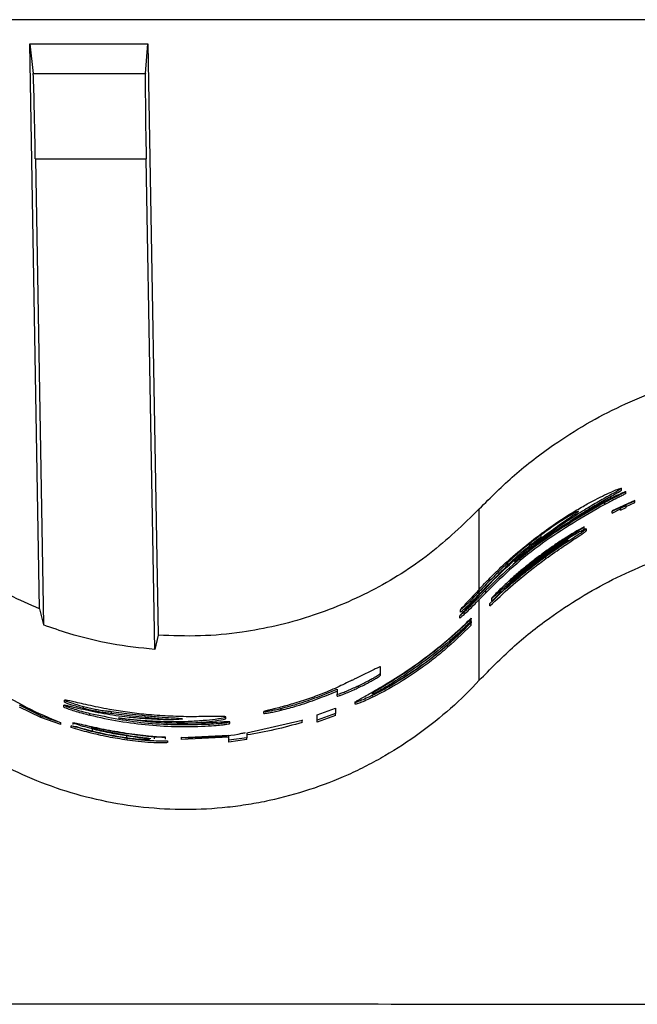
# Paper-space layout '1012-790 Hybird 2way' of a CAD drawing. Header units: millimetres. Extents: x 51 to 2966, y 67 to 3970.
# Tile 74 of 110: x 706 to 778, y 3794 to 3909. Entities that reach past the tile are written whole.
import ezdxf

# ---------------------------------------------------------------- set-up
doc = ezdxf.new("R2010")
doc.units = ezdxf.units.MM

psp = doc.layouts.new('1012-790 Hybird 2way')

# ---------------------------------------------------------------- linework, layer by layer
at = {"color": 7, "linetype": 'Continuous', "lineweight": 25}
for p, q in [((1093.3, 3909.03), (209.3, 3909.03)), ((708.34, 3840.47), (707.19, 3906.22)), ((707.19, 3906.22), (707.59, 3902.78)), ((707.19, 3906.22), (720.94, 3906.22)), ((720.66, 3902.78), (720.94, 3906.22)), ((720.94, 3906.22), (722.14, 3837.4)), ((707.59, 3902.78), (720.66, 3902.78)), ((707.85, 3892.82), (708.79, 3838.6)), ((707.85, 3892.82), (720.75, 3892.82)), ((721.75, 3835.74), (720.75, 3892.82)), ((776.13, 3854.29), (776.13, 3854.51)), ((776.6, 3853.89), (776.6, 3854.11)), ((774.19, 3852.63), (774.19, 3852.86)), ((777.65, 3853.07), (775.02, 3851.86)), ((775.02, 3851.83), (776.01, 3852.31)), ((775.02, 3851.61), (776.01, 3852.09)), ((776.01, 3852.19), (776.67, 3852.49)), ((776.01, 3852.31), (776.01, 3852.19)), ((776.01, 3851.97), (776.67, 3852.27)), ((776.01, 3851.97), (776.01, 3852.19)), ((776.67, 3852.61), (777.65, 3853.05)), ((776.67, 3852.39), (777.65, 3852.83)), ((776.67, 3852.49), (776.67, 3852.61)), ((776.67, 3852.27), (776.67, 3852.49)), ((777.65, 3853.05), (777.65, 3853.07)), ((777.65, 3852.83), (777.65, 3853.05)), ((775.02, 3851.86), (775.02, 3851.83)), ((775.02, 3851.61), (775.02, 3851.83)), ((770.5, 3849.2), (771.77, 3850.02)), ((771.77, 3849.79), (771.77, 3850.02)), ((772.02, 3849.55), (772.02, 3849.78)), ((766.76, 3848.83), (766.76, 3849.08)), ((767.49, 3847.05), (764.16, 3844.51)), ((767.3, 3846.31), (767.3, 3846.56)), ((762.84, 3845.55), (762.84, 3845.82)), ((759.41, 3841.94), (758.91, 3841.4)), ((760.3, 3842.63), (759.41, 3841.71)), ((759.41, 3842.32), (759.41, 3842.59)), ((759.55, 3842.48), (759.41, 3842.32)), ((759.41, 3841.71), (759.41, 3841.94)), ((759.55, 3842.19), (759.55, 3842.48)), ((760.3, 3842.34), (759.55, 3841.57)), ((759.55, 3842.19), (759.55, 3842.19)), ((760.3, 3842.34), (760.3, 3842.63)), ((761.39, 3841.76), (760.78, 3841.09)), ((759.55, 3832.16), (759.55, 3841.57)), ((760.78, 3840.81), (760.78, 3841.09)), ((760.97, 3841.7), (760.97, 3841.42)), ((708.34, 3840.47), (708.79, 3838.6)), ((757.27, 3839.4), (757.27, 3839.67)), ((757.35, 3840.08), (757.35, 3840.35)), ((758.61, 3839.3), (758.49, 3839.18)), ((758.49, 3838.9), (758.49, 3839.18)), ((758.61, 3839.02), (758.49, 3838.9)), ((758.61, 3839.38), (758.61, 3839.3)), ((758.61, 3839.02), (758.61, 3839.3)), ((758.61, 3838.94), (758.61, 3838.86)), ((758.61, 3838.57), (758.61, 3838.86)), ((722.14, 3837.4), (721.75, 3835.74)), ((748.03, 3832.97), (748.03, 3833.73)), ((748.03, 3832.74), (748.03, 3832.97)), ((745.49, 3831.31), (745.49, 3831.53)), ((742.99, 3831.12), (742.99, 3830.53)), ((742.99, 3830.31), (742.99, 3830.53)), ((711.16, 3829.04), (711.16, 3829.25)), ((711.24, 3829.63), (711.24, 3829.84)), ((713.44, 3828.91), (713.44, 3829.12)), ((745.07, 3829.6), (745.07, 3829.38)), ((708.49, 3827.82), (706.02, 3829.04)), ((708.49, 3827.82), (708.49, 3828.03)), ((714.18, 3828.11), (714.18, 3828.31)), ((716.73, 3828.33), (716.73, 3828.53)), ((720.65, 3827.85), (720.65, 3828.05)), ((734.45, 3828.31), (734.45, 3828.51)), ((736.49, 3828.68), (736.49, 3828.89)), ((740.68, 3828.12), (742.79, 3828.91)), ((742.79, 3828.29), (740.68, 3827.5)), ((740.68, 3827.5), (740.68, 3828.12)), ((742.79, 3828.07), (740.68, 3827.28)), ((742.79, 3828.91), (742.79, 3828.29)), ((742.79, 3828.07), (742.79, 3828.29)), ((710.8, 3827), (708.49, 3827.82)), ((710.8, 3827), (710.8, 3827.21)), ((712.03, 3826.87), (712.64, 3826.76)), ((712.03, 3826.66), (712.03, 3826.87)), ((712.21, 3827.21), (712.21, 3827)), ((728.08, 3826.85), (728.08, 3827.05)), ((730.02, 3827.71), (730.02, 3827.91)), ((730.49, 3827.13), (730.49, 3827.33)), ((738.93, 3827.47), (732.48, 3826)), ((738.93, 3827.54), (738.93, 3827.47)), ((738.93, 3827.26), (738.93, 3827.47)), ((740.68, 3827.28), (740.68, 3827.5)), ((714.5, 3826.28), (714.5, 3826.49)), ((715.4, 3826.35), (718.73, 3825.72)), ((718.49, 3825.48), (718.49, 3825.68)), ((730.37, 3825.72), (724.87, 3825.45)), ((730.37, 3825.18), (730.37, 3825.72)), ((732.48, 3826), (732.48, 3825.45)), ((718.54, 3825.19), (718.54, 3825.39)), ((721.74, 3825.34), (721.74, 3825.54)), ((723.01, 3825.32), (723.01, 3825.52)), ((723.26, 3824.93), (723.26, 3825.13)), ((730.37, 3825.52), (724.87, 3825.25)), ((724.87, 3825.45), (724.87, 3825.52)), ((724.87, 3825.25), (724.87, 3825.45)), ((732.48, 3825.45), (730.37, 3825.18)), ((732.48, 3825.25), (730.37, 3824.97)), ((730.37, 3824.97), (730.37, 3825.18)), ((732.48, 3825.25), (732.48, 3825.45))]:
    psp.add_line(p, q, dxfattribs=at)
at = {"color": 8, "linetype": 'Continuous', "lineweight": 25}
psp.add_line((759.55, 3842.74), (759.55, 3852.09), dxfattribs=at)
at = {"color": 7, "linetype": 'Continuous', "lineweight": 25}
for centre, start_param, end_param in [((707.76, 3892.82), 4.712237, 6.195767), ((720.84, 3892.82), 0.087114, 1.570644)]:
    psp.add_ellipse(centre, major_axis=(-0.17, 10), ratio=0.008726, start_param=start_param, end_param=end_param, dxfattribs=at)
for points, knots in [([(759.55, 3852.09), (760.89, 3853.44), (763.59, 3856.14), (767.84, 3859.38), (772.01, 3862.04), (776.08, 3864.16), (780.35, 3865.96), (785.63, 3867.65), (791.97, 3869), (796.86, 3869.19), (799.34, 3869.29)], [0, 0, 0, 0, 0.1277577, 0.2569272, 0.3587995, 0.4606727, 0.5655036, 0.6703362, 0.8336704, 1, 1, 1, 1]), ([(776.13, 3854.51), (776.04, 3854.44), (775.87, 3854.3), (774.5, 3853.55), (772.89, 3852.63), (770.57, 3851.23), (767.62, 3849.23), (765.59, 3847.56), (764.58, 3846.73)], [0, 0, 0, 0, 0.135709, 0.272017, 0.39523, 0.519034, 0.75988, 1, 1, 1, 1]), ([(771.81, 3852.5), (772.23, 3852.73), (773.06, 3853.19), (774.49, 3853.9), (775.68, 3854.41), (776.1, 3854.54), (776.13, 3854.52), (776.13, 3854.51)], [0, 0, 0, 0, 0.177186, 0.35381, 0.673717, 0.948996, 1, 1, 1, 1]), ([(776.13, 3854.29), (776.05, 3854.22), (775.88, 3854.08), (774.5, 3853.33), (772.89, 3852.4), (771.25, 3851.43), (770.21, 3850.7), (769.75, 3850.37)], [0, 0, 0, 0, 0.2202968, 0.4415692, 0.6416447, 0.8426771, 1, 1, 1, 1]), ([(773.56, 3852.68), (774.09, 3852.95), (774.93, 3853.39), (775.9, 3853.84), (776.37, 3854.04), (776.57, 3854.11), (776.59, 3854.11), (776.6, 3854.11)], [0, 0, 0, 0, 0.390765, 0.630777, 0.764153, 0.897981, 1, 1, 1, 1]), ([(776.6, 3854.11), (776.58, 3854.09), (776.53, 3854.05), (776.13, 3853.84), (775.53, 3853.54), (774.85, 3853.2), (774.38, 3852.96), (774.19, 3852.86)], [0, 0, 0, 0, 0.203298, 0.408939, 0.590492, 0.831761, 1, 1, 1, 1]), ([(776.6, 3853.89), (776.58, 3853.87), (776.53, 3853.83), (776.13, 3853.62), (775.53, 3853.32), (774.85, 3852.98), (774.38, 3852.73), (774.19, 3852.63)], [0, 0, 0, 0, 0.203086, 0.408497, 0.589935, 0.831186, 1, 1, 1, 1]), ([(708.34, 3840.47), (705.99, 3841.51), (701.64, 3843.44), (695.85, 3847.44), (692.69, 3850.53), (691.09, 3852.09)], [0, 0, 0, 0, 0.366866, 0.680263, 1, 1, 1, 1]), ([(759.55, 3852.09), (757.68, 3850.28), (753.87, 3846.6), (747.12, 3842.42), (739.76, 3839.32), (732.99, 3837.78), (727.06, 3837.22), (723.79, 3837.34), (722.14, 3837.4)], [0, 0, 0, 0, 0.188151, 0.381763, 0.569917, 0.763536, 0.881122, 1, 1, 1, 1]), ([(774.19, 3852.86), (771.71, 3851.44), (767.97, 3849.29), (763.45, 3845.68), (761.35, 3843.64), (760.3, 3842.63)], [0, 0, 0, 0, 0.493536, 0.746769, 1, 1, 1, 1]), ([(774.19, 3852.63), (771.71, 3851.2), (767.96, 3849.04), (763.45, 3845.41), (761.35, 3843.37), (760.3, 3842.34)], [0, 0, 0, 0, 0.493461, 0.746729, 1, 1, 1, 1]), ([(763.64, 3845.91), (765.19, 3847.16), (768.31, 3849.7), (771.81, 3851.68), (773.56, 3852.68)], [0, 0, 0, 0, 0.496975, 1, 1, 1, 1]), ([(766.87, 3849.3), (767.56, 3849.79), (768.71, 3850.62), (770.39, 3851.68), (771.33, 3852.23), (771.81, 3852.5)], [0, 0, 0, 0, 0.424169, 0.709578, 1, 1, 1, 1]), ([(766.37, 3848.41), (767.07, 3848.93), (768.47, 3849.99), (770.08, 3851.09), (770.96, 3851.69), (771.05, 3851.78), (771.09, 3851.82)], [0, 0, 0, 0, 0.3269338, 0.6559318, 0.8600195, 1, 1, 1, 1]), ([(771.09, 3851.82), (771.05, 3851.82), (770.98, 3851.81), (770.38, 3851.48), (769.44, 3850.92), (768.18, 3850.11), (767.23, 3849.42), (766.76, 3849.08)], [0, 0, 0, 0, 0.178794, 0.35911, 0.525458, 0.766744, 1, 1, 1, 1]), ([(771.77, 3850.02), (771.04, 3849.61), (770.25, 3849.15), (769.03, 3848.37), (768.62, 3848.1), (767.81, 3847.54), (767.4, 3847.25), (766.6, 3846.66), (766.2, 3846.36), (765.42, 3845.76), (765.04, 3845.45), (764.3, 3844.84), (763.94, 3844.53), (763.24, 3843.92), (762.91, 3843.61), (762.58, 3843.31)], [0, 0, 0, 0, 0.25, 0.25, 0.375, 0.375, 0.5, 0.5, 0.625, 0.625, 0.75, 0.75, 0.875, 0.875, 1, 1, 1, 1]), ([(767.3, 3846.56), (767.86, 3846.97), (768.4, 3847.35), (769.2, 3847.89), (769.47, 3848.07), (769.97, 3848.4), (770.21, 3848.56), (770.66, 3848.86), (770.87, 3848.99), (771.24, 3849.24), (771.41, 3849.34), (771.69, 3849.53), (771.8, 3849.6), (771.96, 3849.72), (772, 3849.76), (772.03, 3849.8), (772.01, 3849.8), (771.89, 3849.76), (771.8, 3849.71), (771.56, 3849.59), (771.41, 3849.52), (771.05, 3849.32), (770.85, 3849.21), (770.42, 3848.96), (770.18, 3848.82), (769.68, 3848.51), (769.42, 3848.35), (768.88, 3848), (768.6, 3847.82), (768.05, 3847.45), (767.77, 3847.25), (767.49, 3847.05)], [0, 0, 0, 0, 0.125, 0.125, 0.1875, 0.1875, 0.25, 0.25, 0.3125, 0.3125, 0.375, 0.375, 0.4375, 0.4375, 0.5, 0.5, 0.5625, 0.5625, 0.625, 0.625, 0.6875, 0.6875, 0.75, 0.75, 0.8125, 0.8125, 0.875, 0.875, 0.9375, 0.9375, 1, 1, 1, 1]), ([(759.41, 3842.59), (759.81, 3843.02), (760.62, 3843.9), (762.27, 3845.51), (764.33, 3847.36), (766.01, 3848.65), (766.87, 3849.3)], [0, 0, 0, 0, 0.198903, 0.403248, 0.696632, 1, 1, 1, 1]), ([(759.55, 3832.16), (760.81, 3833.44), (763.34, 3836.03), (767.34, 3839.2), (771.27, 3841.81), (775.09, 3843.94), (779.14, 3845.77), (784.46, 3847.67), (789.87, 3848.91), (795.23, 3849.55), (797.97, 3849.61), (799.34, 3849.64)], [0, 0, 0, 0, 0.124672, 0.250588, 0.347773, 0.444954, 0.545027, 0.645096, 0.820064, 0.910033, 1, 1, 1, 1]), ([(766.76, 3849.08), (766.04, 3848.53), (764.76, 3847.55), (763.5, 3846.43), (762.99, 3845.96), (762.84, 3845.82)], [0, 0, 0, 0, 0.474359, 0.839926, 1, 1, 1, 1]), ([(766.76, 3848.83), (766.03, 3848.27), (764.75, 3847.28), (763.49, 3846.16), (762.99, 3845.69), (762.84, 3845.55)], [0, 0, 0, 0, 0.4757352, 0.8420914, 1, 1, 1, 1]), ([(763.84, 3844.35), (764.5, 3844.92), (765.84, 3846.05), (768.07, 3847.67), (769.65, 3848.69), (770.36, 3849.12), (770.5, 3849.2)], [0, 0, 0, 0, 0.327999, 0.6623, 0.933289, 1, 1, 1, 1]), ([(767.3, 3846.31), (768, 3846.81), (769.24, 3847.69), (770.81, 3848.72), (771.73, 3849.32), (772.09, 3849.58), (772.01, 3849.55), (772.01, 3849.55)], [0, 0, 0, 0, 0.309844, 0.54535, 0.782129, 0.987049, 1, 1, 1, 1]), ([(759.41, 3841.94), (760.37, 3842.95), (761.93, 3844.6), (764.27, 3846.71), (765.67, 3847.84), (766.37, 3848.41)], [0, 0, 0, 0, 0.444901, 0.722118, 1, 1, 1, 1]), ([(767.25, 3846.81), (767.66, 3847.1), (768.38, 3847.6), (769.25, 3848.15), (769.78, 3848.46), (769.96, 3848.54), (769.85, 3848.44), (769.5, 3848.19), (768.93, 3847.79), (768.12, 3847.23), (767.48, 3846.77), (767.14, 3846.52)], [0, 0, 0, 0, 0.156941, 0.270282, 0.384283, 0.482297, 0.570814, 0.65989, 0.757066, 0.868499, 1, 1, 1, 1]), ([(760.78, 3841.09), (761.77, 3842.05), (762.81, 3842.99), (764.44, 3844.36), (764.99, 3844.81), (766.13, 3845.7), (766.71, 3846.14), (767.3, 3846.56)], [0, 0, 0, 0, 0.5, 0.5, 0.75, 0.75, 1, 1, 1, 1]), ([(760.78, 3840.81), (761.57, 3841.55), (763.15, 3843.05), (765.38, 3844.89), (766.8, 3845.94), (767.3, 3846.31)], [0, 0, 0, 0, 0.388155, 0.785161, 1, 1, 1, 1]), ([(767.14, 3846.52), (766.38, 3845.95), (764.85, 3844.8), (762.93, 3843.18), (761.82, 3842.15), (761.39, 3841.76)], [0, 0, 0, 0, 0.373512, 0.757056, 1, 1, 1, 1]), ([(763.26, 3843.67), (763.89, 3844.2), (765.16, 3845.27), (766.55, 3846.29), (767.25, 3846.81)], [0, 0, 0, 0, 0.495717, 1, 1, 1, 1]), ([(764.58, 3846.73), (764.43, 3846.61), (764.19, 3846.4), (763.89, 3846.13), (763.73, 3845.98), (763.64, 3845.91)], [0, 0, 0, 0, 0.441859, 0.72075, 1, 1, 1, 1]), ([(762.84, 3845.82), (762.67, 3845.65), (762.34, 3845.33), (761.94, 3844.92), (761.44, 3844.41), (760.85, 3843.82), (760.2, 3843.16), (759.77, 3842.71), (759.55, 3842.48)], [0, 0, 0, 0, 0.1980172, 0.396586, 0.5824342, 0.7213973, 0.86033, 1, 1, 1, 1]), ([(762.84, 3845.55), (762.67, 3845.38), (762.34, 3845.05), (761.94, 3844.64), (761.44, 3844.14), (760.85, 3843.53), (760.2, 3842.87), (759.77, 3842.42), (759.55, 3842.19)], [0, 0, 0, 0, 0.197657, 0.395869, 0.581934, 0.721167, 0.860354, 1, 1, 1, 1]), ([(764.16, 3844.51), (763.93, 3844.32), (763.57, 3844.02), (763.21, 3843.73), (763.06, 3843.62), (763.08, 3843.65), (763.24, 3843.81), (763.5, 3844.05), (763.74, 3844.26), (763.84, 3844.35)], [0, 0, 0, 0, 0.225219, 0.36427, 0.504304, 0.623478, 0.736125, 0.890178, 1, 1, 1, 1]), ([(762.58, 3843.31), (762.24, 3842.99), (761.66, 3842.43), (761.11, 3841.87), (761.02, 3841.75), (760.97, 3841.69)], [0, 0, 0, 0, 0.427409, 0.739417, 1, 1, 1, 1]), ([(760.99, 3841.7), (761, 3841.7), (761.01, 3841.69), (761.36, 3842), (762.07, 3842.64), (762.82, 3843.29), (763.26, 3843.67)], [0, 0, 0, 0, 0.161171, 0.353502, 0.621765, 1, 1, 1, 1]), ([(759.41, 3842.59), (759.14, 3842.29), (758.59, 3841.7), (757.85, 3840.92), (757.41, 3840.45), (757.36, 3840.37), (757.35, 3840.35)], [0, 0, 0, 0, 0.250136, 0.508847, 0.863025, 1, 1, 1, 1]), ([(757.35, 3840.35), (757.38, 3840.37), (757.42, 3840.39), (757.75, 3840.68), (758.23, 3841.13), (758.81, 3841.69), (759.24, 3842.15), (759.41, 3842.32)], [0, 0, 0, 0, 0.231108, 0.388434, 0.545334, 0.821992, 1, 1, 1, 1]), ([(757.35, 3840.08), (757.38, 3840.09), (757.42, 3840.11), (757.75, 3840.4), (758.23, 3840.85), (758.85, 3841.46), (759.33, 3841.96), (759.55, 3842.19)], [0, 0, 0, 0, 0.220367, 0.370447, 0.520145, 0.782424, 1, 1, 1, 1]), ([(757.27, 3839.67), (757.29, 3839.68), (757.33, 3839.7), (757.68, 3840), (758.25, 3840.54), (758.88, 3841.16), (759.29, 3841.59), (759.41, 3841.71)], [0, 0, 0, 0, 0.169303, 0.339865, 0.567566, 0.880106, 1, 1, 1, 1]), ([(757.27, 3839.4), (757.29, 3839.41), (757.33, 3839.43), (757.68, 3839.73), (758.26, 3840.26), (758.93, 3840.92), (759.39, 3841.4), (759.55, 3841.57)], [0, 0, 0, 0, 0.161948, 0.325094, 0.542602, 0.839798, 1, 1, 1, 1]), ([(758.91, 3841.4), (758.57, 3841.04), (758.04, 3840.48), (757.47, 3839.89), (757.34, 3839.74), (757.27, 3839.67)], [0, 0, 0, 0, 0.461476, 0.72377, 1, 1, 1, 1]), ([(721.75, 3835.74), (720.07, 3835.92), (716.69, 3836.29), (712.37, 3837.35), (709.77, 3838.26), (708.79, 3838.6)], [0, 0, 0, 0, 0.380563, 0.765638, 1, 1, 1, 1]), ([(758.61, 3838.86), (757.6, 3837.86), (756.09, 3836.39), (753.78, 3834.53), (751.67, 3832.99), (749.62, 3831.72), (747.89, 3830.78), (746.48, 3830.09), (745.33, 3829.61), (744.93, 3829.53), (745.41, 3829.84), (746.67, 3830.54), (748.61, 3831.65), (751.13, 3833.23), (754.09, 3835.35), (756.67, 3837.51), (758.11, 3838.9), (758.61, 3839.38)], [0, 0, 0, 0, 0.103761, 0.153491, 0.204536, 0.285989, 0.326368, 0.368313, 0.438953, 0.503076, 0.565545, 0.629001, 0.69565, 0.76837, 0.851105, 0.948313, 1, 1, 1, 1]), ([(758.61, 3838.57), (757.59, 3837.58), (756.08, 3836.11), (753.77, 3834.27), (751.65, 3832.74), (749.61, 3831.48), (747.88, 3830.55), (746.48, 3829.86), (745.3, 3829.37), (745.16, 3829.38), (745.1, 3829.38)], [0, 0, 0, 0, 0.208339, 0.309135, 0.409835, 0.573038, 0.655536, 0.73796, 0.879678, 1, 1, 1, 1]), ([(758.49, 3838.9), (757.73, 3838.18), (756.16, 3836.72), (753.42, 3834.53), (750.88, 3832.76), (748.82, 3831.46), (747.52, 3830.68), (746.98, 3830.33), (747.08, 3830.36), (747.1, 3830.36)], [0, 0, 0, 0, 0.19166, 0.392325, 0.56345, 0.707822, 0.852898, 0.980215, 1, 1, 1, 1]), ([(758.49, 3839.18), (757.73, 3838.46), (756.16, 3836.98), (753.42, 3834.78), (750.87, 3832.99), (748.84, 3831.7), (747.43, 3830.86), (747.18, 3830.67), (747.06, 3830.58)], [0, 0, 0, 0, 0.1951179, 0.4007152, 0.5753864, 0.7225213, 0.8703814, 1, 1, 1, 1]), ([(747.1, 3830.59), (747.12, 3830.58), (747.18, 3830.56), (748.01, 3830.95), (749.33, 3831.64), (751.1, 3832.71), (753.27, 3834.19), (755.72, 3836.14), (757.48, 3837.78), (758.35, 3838.67), (758.49, 3838.82)], [0, 0, 0, 0, 0.096243, 0.208724, 0.32426, 0.449528, 0.592347, 0.761188, 0.960996, 1, 1, 1, 1]), ([(748.03, 3833.73), (748, 3833.73), (747.95, 3833.73), (747.46, 3833.49), (746.88, 3833.2), (746.3, 3832.92), (745.97, 3832.75), (745.86, 3832.7)], [0, 0, 0, 0, 0.343129, 0.539809, 0.737679, 0.916028, 1, 1, 1, 1]), ([(745.86, 3832.7), (745.66, 3832.6), (745.33, 3832.44), (744.87, 3832.22), (744.31, 3831.95), (743.4, 3831.5), (741.99, 3830.87), (740.05, 3830.12), (738.47, 3829.6), (737.5, 3829.32), (737.21, 3829.24)], [0, 0, 0, 0, 0.055584, 0.09168, 0.12837, 0.260378, 0.524401, 0.72099, 0.917895, 1, 1, 1, 1]), ([(745.49, 3831.53), (745.89, 3831.73), (746.54, 3832.04), (747.29, 3832.46), (747.79, 3832.76), (748, 3832.92), (748.02, 3832.96), (748.03, 3832.97)], [0, 0, 0, 0, 0.243384, 0.389019, 0.566276, 0.822668, 1, 1, 1, 1]), ([(745.49, 3831.31), (745.89, 3831.5), (746.54, 3831.82), (747.29, 3832.23), (747.79, 3832.53), (748, 3832.69), (748.02, 3832.73), (748.03, 3832.74)], [0, 0, 0, 0, 0.242871, 0.388348, 0.56548, 0.821607, 1, 1, 1, 1]), ([(759.55, 3832.16), (758.49, 3831.01), (757.38, 3829.92), (755.04, 3827.85), (753.82, 3826.87), (751.27, 3825.03), (749.94, 3824.16), (747.86, 3822.96), (747.15, 3822.57), (745.72, 3821.84), (745, 3821.49), (742.8, 3820.51), (741.3, 3819.93), (738.25, 3818.93), (736.68, 3818.5), (734.29, 3817.98), (733.48, 3817.83), (731.86, 3817.57), (731.04, 3817.46), (728.6, 3817.2), (726.97, 3817.11), (723.72, 3817.11), (722.09, 3817.2), (718.83, 3817.54), (717.19, 3817.8), (713.98, 3818.5), (712.41, 3818.92), (709.34, 3819.93), (707.84, 3820.51), (704.92, 3821.82), (703.49, 3822.55), (700.71, 3824.16), (699.37, 3825.03), (696.81, 3826.87), (695.59, 3827.85), (693.26, 3829.92), (692.15, 3831.01), (691.09, 3832.16)], [0, 0, 0, 0, 0.0625, 0.0625, 0.125, 0.125, 0.1875, 0.1875, 0.21875, 0.21875, 0.25, 0.25, 0.3125, 0.3125, 0.375, 0.375, 0.40625, 0.40625, 0.4375, 0.4375, 0.5, 0.5, 0.5625, 0.5625, 0.625, 0.625, 0.6875, 0.6875, 0.75, 0.75, 0.8125, 0.8125, 0.875, 0.875, 0.9375, 0.9375, 1, 1, 1, 1]), ([(742.99, 3830.53), (743.02, 3830.52), (743.08, 3830.51), (743.64, 3830.72), (744.23, 3830.95), (744.87, 3831.24), (745.3, 3831.44), (745.49, 3831.53)], [0, 0, 0, 0, 0.355149, 0.524535, 0.694191, 0.86321, 1, 1, 1, 1]), ([(702.83, 3831.28), (704.15, 3830.5), (706.79, 3828.93), (709.46, 3827.78), (710.8, 3827.21)], [0, 0, 0, 0, 0.499513, 1, 1, 1, 1]), ([(736.49, 3828.89), (737.1, 3829.05), (738.62, 3829.46), (740.72, 3830.19), (742.23, 3830.81), (742.99, 3831.12)], [0, 0, 0, 0, 0.246837, 0.621378, 1, 1, 1, 1]), ([(736.49, 3828.68), (737.1, 3828.84), (738.62, 3829.25), (740.72, 3829.97), (742.23, 3830.6), (742.99, 3830.91)], [0, 0, 0, 0, 0.246932, 0.621427, 1, 1, 1, 1]), ([(742.99, 3830.31), (743.02, 3830.31), (743.08, 3830.3), (743.64, 3830.5), (744.23, 3830.74), (744.88, 3831.02), (745.3, 3831.22), (745.49, 3831.31)], [0, 0, 0, 0, 0.355529, 0.524948, 0.694635, 0.863664, 1, 1, 1, 1]), ([(711.16, 3829.25), (711.21, 3829.23), (711.29, 3829.18), (711.86, 3828.97), (712.58, 3828.74), (713.39, 3828.51), (713.94, 3828.38), (714.18, 3828.31)], [0, 0, 0, 0, 0.23256, 0.430687, 0.624965, 0.832575, 1, 1, 1, 1]), ([(712.8, 3828.89), (712.59, 3828.94), (712.17, 3829.04), (711.72, 3829.15), (711.31, 3829.24), (711.21, 3829.25), (711.16, 3829.25)], [0, 0, 0, 0, 0.250788, 0.501364, 0.746489, 1, 1, 1, 1]), ([(720.76, 3828.17), (720.03, 3828.25), (718.57, 3828.42), (716.22, 3828.8), (713.88, 3829.28), (712.06, 3829.71), (711.31, 3829.87), (711.25, 3829.85), (711.24, 3829.84)], [0, 0, 0, 0, 0.157967, 0.31521, 0.526499, 0.738868, 0.934318, 1, 1, 1, 1]), ([(711.24, 3829.84), (711.26, 3829.82), (711.3, 3829.79), (711.67, 3829.65), (712.2, 3829.48), (712.81, 3829.29), (713.25, 3829.17), (713.44, 3829.12)], [0, 0, 0, 0, 0.256739, 0.446, 0.635596, 0.83725, 1, 1, 1, 1]), ([(711.24, 3829.63), (711.26, 3829.61), (711.3, 3829.58), (711.67, 3829.44), (712.2, 3829.27), (712.81, 3829.08), (713.25, 3828.97), (713.44, 3828.91)], [0, 0, 0, 0, 0.256782, 0.446066, 0.635694, 0.837326, 1, 1, 1, 1]), ([(713.44, 3829.12), (713.67, 3829.06), (713.91, 3829), (714.25, 3828.92), (714.36, 3828.89), (714.58, 3828.85), (714.68, 3828.82), (714.87, 3828.78), (714.96, 3828.77), (715.12, 3828.74), (715.19, 3828.72), (715.4, 3828.69), (715.52, 3828.67), (715.85, 3828.62), (716.01, 3828.61), (716.26, 3828.58), (716.34, 3828.57), (716.47, 3828.56), (716.51, 3828.56), (716.62, 3828.54), (716.67, 3828.54), (716.73, 3828.53)], [0, 0, 0, 0, 0.125, 0.125, 0.1875, 0.1875, 0.25, 0.25, 0.3125, 0.3125, 0.375, 0.375, 0.5, 0.5, 0.75, 0.75, 0.875, 0.875, 0.9375, 0.9375, 1, 1, 1, 1]), ([(737.21, 3829.24), (736.68, 3829.09), (735.87, 3828.87), (734.9, 3828.65), (734.52, 3828.55), (734.47, 3828.52), (734.46, 3828.51), (734.45, 3828.51)], [0, 0, 0, 0, 0.446083, 0.680811, 0.812033, 0.971293, 1, 1, 1, 1]), ([(711.16, 3829.04), (711.21, 3829.02), (711.29, 3828.97), (711.86, 3828.76), (712.58, 3828.54), (713.39, 3828.31), (713.94, 3828.17), (714.18, 3828.11)], [0, 0, 0, 0, 0.232607, 0.430835, 0.625139, 0.832683, 1, 1, 1, 1]), ([(720.26, 3827.7), (719.6, 3827.76), (717.93, 3827.92), (715.47, 3828.29), (713.69, 3828.69), (712.8, 3828.89)], [0, 0, 0, 0, 0.249128, 0.623988, 1, 1, 1, 1]), ([(713.44, 3828.91), (713.73, 3828.84), (714.23, 3828.71), (714.91, 3828.57), (715.56, 3828.46), (716.07, 3828.4), (716.51, 3828.35), (716.73, 3828.33)], [0, 0, 0, 0, 0.152921, 0.263808, 0.401339, 0.699333, 1, 1, 1, 1]), ([(714.18, 3828.31), (716.45, 3827.85), (721.03, 3826.9), (725.71, 3827), (728.08, 3827.05)], [0, 0, 0, 0, 0.49438, 1, 1, 1, 1]), ([(714.18, 3828.11), (716.47, 3827.55), (718.77, 3827.17), (723.4, 3826.75), (725.73, 3826.71), (728.08, 3826.85)], [0, 0, 0, 0, 0.5, 0.5, 1, 1, 1, 1]), ([(716.73, 3828.53), (717.09, 3828.48), (717.74, 3828.39), (719.17, 3828.21), (720.15, 3828.1), (720.65, 3828.05)], [0, 0, 0, 0, 0.374949, 0.681302, 1, 1, 1, 1]), ([(716.73, 3828.33), (717.09, 3828.28), (717.74, 3828.19), (719.17, 3828), (720.15, 3827.9), (720.65, 3827.85)], [0, 0, 0, 0, 0.3749387, 0.6812668, 1, 1, 1, 1]), ([(720.65, 3828.05), (721.19, 3828), (722.29, 3827.89), (723.67, 3827.8), (724.58, 3827.74), (724.94, 3827.7), (724.97, 3827.67), (724.97, 3827.67)], [0, 0, 0, 0, 0.242227, 0.48678, 0.695192, 0.901642, 1, 1, 1, 1]), ([(725.69, 3827.92), (725.3, 3827.92), (724.52, 3827.94), (722.86, 3828), (721.6, 3828.1), (720.76, 3828.17)], [0, 0, 0, 0, 0.250764, 0.501999, 1, 1, 1, 1]), ([(734.45, 3828.51), (734.49, 3828.51), (734.56, 3828.5), (735.05, 3828.58), (735.63, 3828.69), (736.16, 3828.81), (736.44, 3828.88), (736.49, 3828.89)], [0, 0, 0, 0, 0.269364, 0.507578, 0.731669, 0.95052, 1, 1, 1, 1]), ([(734.45, 3828.31), (734.49, 3828.3), (734.56, 3828.3), (735.05, 3828.37), (735.64, 3828.48), (736.16, 3828.6), (736.44, 3828.67), (736.49, 3828.68)], [0, 0, 0, 0, 0.26939, 0.5076698, 0.7317972, 0.950604, 1, 1, 1, 1]), ([(718.54, 3825.39), (717.8, 3825.51), (716.3, 3825.75), (714.08, 3826.26), (712.71, 3826.67), (712.03, 3826.87)], [0, 0, 0, 0, 0.328746, 0.667477, 1, 1, 1, 1]), ([(714.5, 3826.49), (714.11, 3826.59), (713.32, 3826.81), (712.53, 3827.07), (712.16, 3827.22), (712.25, 3827.24), (712.75, 3827.14), (713.37, 3827), (713.77, 3826.91), (713.83, 3826.89)], [0, 0, 0, 0, 0.168423, 0.336967, 0.501914, 0.660432, 0.81568, 0.972867, 1, 1, 1, 1]), ([(713.83, 3826.89), (714.58, 3826.73), (716.1, 3826.4), (718.76, 3825.95), (721.17, 3825.67), (722.46, 3825.56), (723.01, 3825.52)], [0, 0, 0, 0, 0.268357, 0.536794, 0.80253, 1, 1, 1, 1]), ([(717.53, 3827.77), (717.68, 3827.76), (717.89, 3827.73), (718.22, 3827.7), (718.38, 3827.68), (718.47, 3827.67)], [0, 0, 0, 0, 0.499046, 0.749386, 1, 1, 1, 1]), ([(727.45, 3827.17), (725.8, 3827.14), (722.48, 3827.07), (719.19, 3827.54), (717.53, 3827.77)], [0, 0, 0, 0, 0.49716, 1, 1, 1, 1]), ([(718.47, 3827.67), (719.01, 3827.61), (720.11, 3827.5), (722.58, 3827.35), (725.11, 3827.34), (727.44, 3827.49), (729.01, 3827.66), (729.93, 3827.83), (730, 3827.89), (730.02, 3827.91)], [0, 0, 0, 0, 0.126397, 0.253079, 0.504349, 0.63196, 0.759391, 0.921312, 1, 1, 1, 1]), ([(724.97, 3827.67), (724.88, 3827.64), (724.66, 3827.59), (722.96, 3827.53), (721.25, 3827.64), (720.26, 3827.7)], [0, 0, 0, 0, 0.241456, 0.561313, 1, 1, 1, 1]), ([(720.65, 3827.85), (721.18, 3827.8), (722.27, 3827.69), (723.42, 3827.62), (723.82, 3827.59), (723.9, 3827.58)], [0, 0, 0, 0, 0.444081, 0.89243, 1, 1, 1, 1]), ([(724.26, 3827.19), (724.73, 3827.19), (725.83, 3827.17), (727.43, 3827.29), (729.01, 3827.46), (729.93, 3827.63), (730, 3827.69), (730.02, 3827.71)], [0, 0, 0, 0, 0.161425, 0.377328, 0.592925, 0.866878, 1, 1, 1, 1]), ([(730.02, 3827.91), (729.91, 3827.93), (729.69, 3827.98), (728.15, 3827.93), (726.51, 3827.92), (725.69, 3827.92)], [0, 0, 0, 0, 0.335591, 0.672724, 1, 1, 1, 1]), ([(730.49, 3827.33), (730.46, 3827.34), (730.4, 3827.35), (729.94, 3827.32), (729.25, 3827.27), (728.36, 3827.21), (727.72, 3827.18), (727.45, 3827.17)], [0, 0, 0, 0, 0.211045, 0.361499, 0.544618, 0.804776, 1, 1, 1, 1]), ([(728.08, 3827.05), (728.44, 3827.08), (729.03, 3827.12), (729.75, 3827.19), (730.19, 3827.26), (730.45, 3827.31), (730.48, 3827.32), (730.49, 3827.33)], [0, 0, 0, 0, 0.299148, 0.479209, 0.659617, 0.84345, 1, 1, 1, 1]), ([(728.08, 3826.85), (728.44, 3826.88), (729.03, 3826.92), (729.75, 3826.99), (730.19, 3827.06), (730.45, 3827.1), (730.48, 3827.12), (730.49, 3827.13)], [0, 0, 0, 0, 0.299144, 0.479195, 0.659604, 0.843431, 1, 1, 1, 1]), ([(718.54, 3825.19), (717.8, 3825.31), (716.3, 3825.55), (714.08, 3826.05), (712.71, 3826.46), (712.03, 3826.66)], [0, 0, 0, 0, 0.328779, 0.667542, 1, 1, 1, 1]), ([(712.64, 3826.76), (713.82, 3826.44), (715.67, 3825.93), (717.67, 3825.61), (718.38, 3825.49)], [0, 0, 0, 0, 0.641831, 1, 1, 1, 1]), ([(714.34, 3826.66), (714.33, 3826.66), (714.3, 3826.65), (714.44, 3826.6), (714.76, 3826.51), (715.13, 3826.42), (715.36, 3826.36), (715.4, 3826.35)], [0, 0, 0, 0, 0.057572, 0.344025, 0.633767, 0.930979, 1, 1, 1, 1]), ([(715.08, 3826.53), (714.92, 3826.57), (714.61, 3826.63), (714.46, 3826.65), (714.39, 3826.66)], [0, 0, 0, 0, 0.499821, 1, 1, 1, 1]), ([(718.49, 3825.68), (717.81, 3825.8), (716.43, 3826.02), (715.15, 3826.33), (714.5, 3826.49)], [0, 0, 0, 0, 0.493135, 1, 1, 1, 1]), ([(721.74, 3825.54), (721.2, 3825.6), (720.13, 3825.71), (718.22, 3825.97), (716.47, 3826.26), (715.51, 3826.45), (715.08, 3826.53)], [0, 0, 0, 0, 0.262076, 0.524092, 0.787812, 1, 1, 1, 1]), ([(718.38, 3825.49), (718.71, 3825.45), (719.38, 3825.36), (720.24, 3825.28), (720.86, 3825.24), (721.18, 3825.25), (721.16, 3825.28), (720.8, 3825.35), (720.15, 3825.44), (719.34, 3825.56), (718.75, 3825.65), (718.49, 3825.68)], [0, 0, 0, 0, 0.114343, 0.228726, 0.342222, 0.455287, 0.56847, 0.681975, 0.795864, 0.91025, 1, 1, 1, 1]), ([(718.73, 3825.72), (719.31, 3825.64), (720.26, 3825.51), (721.01, 3825.43), (721.31, 3825.39)], [0, 0, 0, 0, 0.600796, 1, 1, 1, 1]), ([(724.87, 3825.52), (727.24, 3825.51), (729.75, 3825.5), (732.19, 3826.05), (732.34, 3826.08)], [0, 0, 0, 0, 0.9396892, 1, 1, 1, 1]), ([(723.2, 3825.13), (723.2, 3825.11), (723.2, 3825.08), (722.53, 3825.06), (721.37, 3825.1), (719.96, 3825.21), (718.97, 3825.34), (718.54, 3825.39)], [0, 0, 0, 0, 0.15566, 0.380759, 0.605219, 0.828723, 1, 1, 1, 1]), ([(723.2, 3824.93), (723.2, 3824.91), (723.2, 3824.88), (722.53, 3824.86), (721.37, 3824.9), (719.96, 3825.01), (718.97, 3825.14), (718.54, 3825.19)], [0, 0, 0, 0, 0.155663, 0.380766, 0.605239, 0.828756, 1, 1, 1, 1]), ([(651.3, 3794.52), (672.93, 3794.52), (710.6, 3794.53), (764.31, 3794.47), (812.46, 3794.44), (860.6, 3795.05), (912.96, 3796.7), (969.49, 3799.64), (1030.18, 3804.08), (1070.53, 3808.2), (1090.71, 3810.25)], [0, 0, 0, 0, 0.147447, 0.256863, 0.366278, 0.475715, 0.585152, 0.723428, 0.861723, 1, 1, 1, 1])]:
    psp.add_open_spline(points, degree=3, knots=knots, dxfattribs=at)
for points in [[(758.49, 3838.82), (758.53, 3838.86), (758.57, 3838.9), (758.61, 3838.94)], [(708.49, 3828.03), (707.66, 3828.41), (706.84, 3828.82), (706.02, 3829.26)], [(710.8, 3827.21), (710.02, 3827.47), (709.25, 3827.74), (708.49, 3828.03)], [(738.93, 3827.26), (736.81, 3826.62), (734.66, 3826.13), (732.48, 3825.8)], [(723.01, 3825.52), (722.59, 3825.52), (722.17, 3825.52), (721.74, 3825.54)]]:
    psp.add_open_spline(points, degree=3, dxfattribs=at)

doc.saveas('drawing.dxf')
